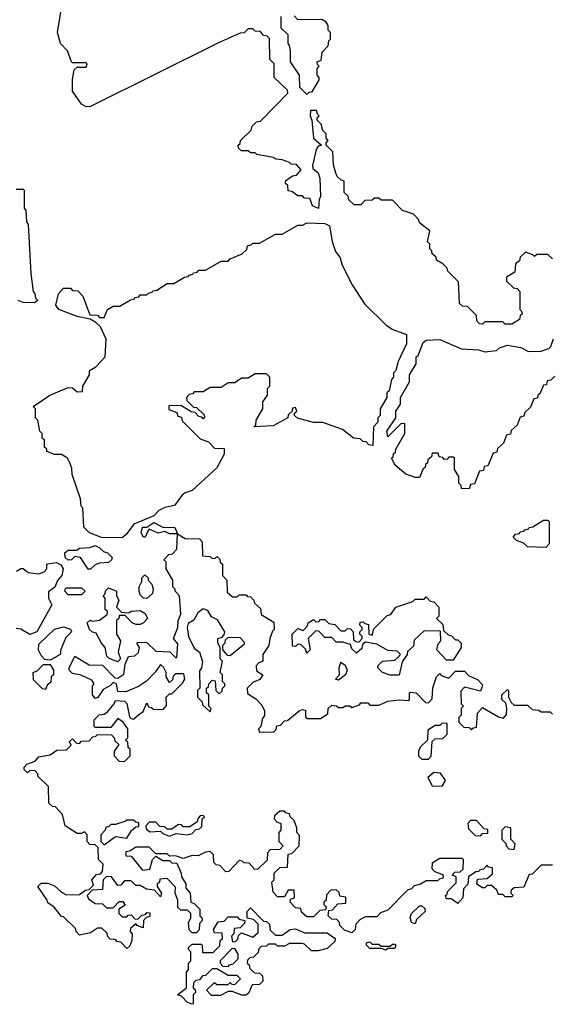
# Model space of a CAD drawing. Extents: x 2106670 to 2323771, y 35271 to 224896.
# Tile 74 of 256: x 2190030 to 2192390, y 56642 to 61011. Entities that reach past the tile are written whole.
import ezdxf

# ---------------------------------------------------------------- set-up
doc = ezdxf.new("R2010")
doc.units = 0

msp = doc.modelspace()

# ---------------------------------------------------------------- linework, layer by layer
at = {"layer": '0CON20XD'}
for points in [[(2192395, 59950), (2192375, 59970), (2192325, 59970), (2192315, 59960), (2192308.3, 59968.3), (2192275, 59980), (2192251.7, 59958.3), (2192248.3, 59941.7), (2192231.7, 59928.3), (2192228.3, 59891.7), (2192191.7, 59868.3), (2192191.7, 59851.7), (2192221.7, 59821.7), (2192238.3, 59818.3), (2192250, 59805), (2192250, 59725), (2192258.3, 59718.3), (2192260, 59705), (2192251.7, 59698.3), (2192248.3, 59681.7), (2192215, 59660), (2192185, 59660), (2192175, 59670), (2192095, 59670), (2192085, 59660), (2192071.7, 59661.7), (2192060, 59675), (2192058.3, 59698.3), (2192018.3, 59738.3), (2191995, 59740), (2191981.7, 59751.7), (2191978.3, 59848.3), (2191930, 59895), (2191928.3, 59908.3), (2191908.3, 59928.3), (2191880, 59945), (2191878.3, 59958.3), (2191861.7, 59971.7), (2191860, 59985), (2191850, 59995), (2191850, 60015), (2191840, 60025), (2191850, 60075), (2191805, 60110), (2191800, 60125), (2191778.3, 60148.3), (2191730, 60165), (2191685, 60210), (2191635, 60210), (2191625, 60220), (2191605, 60220), (2191595, 60210), (2191561.7, 60208.3), (2191545, 60190), (2191515, 60190), (2191491.7, 60211.7), (2191488.3, 60228.3), (2191470, 60245), (2191470, 60295), (2191455, 60300), (2191440, 60315), (2191432.5, 60335), (2191423, 60367), (2191420, 60425), (2191390, 60455), (2191390, 60465), (2191400, 60475), (2191390, 60485), (2191390, 60505), (2191375, 60520), (2191368.3, 60548.3), (2191350, 60565), (2191350, 60575), (2191360, 60585), (2191351.7, 60591.7), (2191348.3, 60608.3), (2191321.7, 60608.3), (2191320, 60585), (2191327.5, 60565), (2191333.8, 60485), (2191370, 60455), (2191355, 60450), (2191346.7, 60435), (2191330, 60365), (2191331.7, 60351.7), (2191355, 60332.5), (2191362.5, 60307.5), (2191366, 60225), (2191360, 60215), (2191357, 60173), (2191330, 60185), (2191318.3, 60218.3), (2191295, 60220), (2191285, 60230), (2191265, 60230), (2191238.3, 60248.3), (2191221.7, 60251.7), (2191220, 60275), (2191210, 60285), (2191211.7, 60298.3), (2191241.7, 60318.3), (2191258.3, 60321.7), (2191280, 60345), (2191258.3, 60368.3), (2191235, 60370), (2191228.3, 60378.3), (2191195, 60390), (2191168.3, 60391.7), (2191155, 60400), (2191083, 60413), (2191075, 60420), (2191055, 60420), (2191045, 60430), (2191015, 60430), (2191001.7, 60441.7), (2191000, 60455), (2191008.3, 60461.7), (2191010, 60475), (2191058.3, 60521.7), (2191061.7, 60538.3), (2191081.7, 60558.3), (2191098.3, 60561.7), (2191220, 60685), (2191218.3, 60698.3), (2191160, 60755), (2191160, 60815), (2191140, 60835), (2191138.3, 60928.3), (2191128.3, 60938.3), (2191111.7, 60941.7), (2191098.3, 60958.3), (2191075, 60960), (2191065, 60970), (2191045, 60970), (2191027, 60953), (2191008.3, 60951.7), (2190915, 60910), (2190345, 60626.2), (2190325, 60624), (2190305, 60635.7), (2190264.5, 60694.5), (2190264.3, 60745.7), (2190271.7, 60788.3), (2190285, 60800), (2190325, 60800), (2190330, 60815), (2190325, 60820), (2190265, 60820), (2190260, 60825), (2190242.5, 60872.5), (2190211.2, 60905), (2190198.6, 60955), (2190213.1, 61045)], [(2191190, 61025), (2191190, 60975), (2191220, 60945), (2191220, 60905), (2191227, 60897), (2191230, 60875), (2191230, 60825), (2191270, 60765), (2191271.7, 60711.7), (2191305, 60680)], [(2191305, 60680), (2191315, 60690), (2191328.3, 60691.7), (2191360, 60745), (2191360, 60755), (2191350, 60765), (2191350, 60795), (2191360, 60805), (2191351.7, 60811.7), (2191350, 60825), (2191368.3, 60831.7), (2191373, 60867), (2191400, 60895), (2191403, 60917), (2191410, 60925), (2191410, 60955), (2191400, 60965), (2191400, 60985), (2191390, 61000), (2191371.7, 61011.7), (2191265, 61010), (2191248.3, 61028.3)], [(2190015, 60260), (2190045, 60260), (2190050, 60255), (2190050, 60175), (2190057.5, 60165), (2190060, 60115), (2190067, 60103), (2190080, 59885), (2190090, 59805), (2190097, 59797), (2190100, 59775), (2190110, 59765), (2190095, 59754.3)], [(2190485, 58712.5), (2190393.6, 58713.6), (2190340, 58735), (2190315, 58760), (2190310, 58845), (2190303, 58853), (2190300, 58885), (2190263, 58993), (2190261.7, 59021.7), (2190252.5, 59045), (2190242.5, 59065), (2190215, 59082.5), (2190185, 59082.5), (2190150, 59095), (2190150, 59105), (2190140, 59115), (2190140, 59145), (2190130, 59155), (2190130, 59175), (2190120, 59185), (2190110, 59235), (2190100, 59245), (2190100, 59285), (2190090, 59295), (2190164.3, 59345.7), (2190245, 59380), (2190265, 59377.5), (2190285, 59360), (2190308.3, 59361.7), (2190310, 59385), (2190340, 59435), (2190340, 59455), (2190368.3, 59471.7), (2190410, 59515), (2190413.6, 59593.6), (2190388.3, 59648.3), (2190368.3, 59668.3), (2190342.5, 59682.5), (2190285, 59694.2), (2190203.3, 59725), (2190190, 59745), (2190202.5, 59795), (2190225, 59820), (2190255, 59820), (2190265, 59810), (2190288.3, 59808.3), (2190310, 59785), (2190341.7, 59701.7), (2190375, 59700), (2190385, 59690), (2190405, 59690), (2190420, 59725), (2190445, 59740), (2190475, 59740), (2190521.7, 59768.3), (2190538.3, 59771.7), (2190541.7, 59778.3), (2190558.3, 59781.7), (2190565, 59790), (2190595, 59790), (2190601.7, 59798.3), (2190618.3, 59801.7), (2190621.7, 59808.3), (2190638.3, 59811.7), (2190685, 59840), (2190715, 59840), (2190761.7, 59868.3), (2190778.3, 59871.7), (2190781.7, 59878.3), (2190798.3, 59881.7), (2190801.7, 59888.3), (2190818.3, 59891.7), (2190825, 59900), (2190855, 59900), (2190925, 59940), (2190955, 59940), (2190965, 59950), (2191018.3, 59971.7), (2191038.3, 59991.7), (2191041.7, 60008.3), (2191058.3, 60011.7), (2191065, 60020), (2191095, 60020), (2191165, 60060), (2191195, 60060), (2191265, 60100), (2191285, 60100), (2191305, 60110), (2191385, 60107.5), (2191405.9, 60095.9), (2191416.5, 60026.5), (2191432.6, 59982.6), (2191452.9, 59955), (2191461.5, 59921.5), (2191505.5, 59835.5), (2191561.2, 59751.2), (2191656.2, 59656.2), (2191686.7, 59636.7), (2191747.5, 59615), (2191747, 59573), (2191710, 59495), (2191700, 59455), (2191690, 59445), (2191690, 59425), (2191680, 59415), (2191670, 59365), (2191660, 59355), (2191660, 59335), (2191630, 59285), (2191630, 59255), (2191620, 59245), (2191620, 59225), (2191600, 59205), (2191598.3, 59121.7), (2191580, 59125), (2191568.3, 59138.3), (2191555, 59140), (2191541.7, 59151.7), (2191512.5, 59155), (2191463.6, 59193.6), (2191375, 59223.3), (2191335, 59224), (2191263, 59243), (2191250, 59255), (2191250, 59265), (2191260, 59275), (2191255, 59290), (2191241.7, 59288.3), (2191240, 59275), (2191221.7, 59258.3), (2191220, 59245), (2191155, 59208.8), (2191070, 59205), (2191078.3, 59211.7), (2191080, 59235), (2191110, 59285), (2191110, 59315), (2191130, 59345), (2191130, 59375), (2191140, 59385), (2191140, 59425), (2191125, 59440), (2191075, 59440), (2191045, 59420), (2191015, 59420), (2190985, 59400), (2190955, 59400), (2190925, 59380), (2190875, 59380), (2190845, 59360), (2190805, 59360), (2190798.3, 59351.7), (2190781.7, 59348.3), (2190770, 59335), (2190771.7, 59321.7), (2190801.7, 59291.7), (2190815, 59290), (2190848.3, 59258.3), (2190850, 59245), (2190845, 59240), (2190838.3, 59248.3), (2190825, 59250), (2190808.3, 59268.3), (2190791.7, 59271.7), (2190745, 59300), (2190691.7, 59298.3), (2190691.7, 59281.7), (2190728.3, 59268.3), (2190731.7, 59251.7), (2190748.3, 59248.3), (2190751.7, 59231.7), (2190831.7, 59151.7), (2190868.3, 59138.3), (2190895, 59110), (2190938.3, 59108.3), (2190937, 59083), (2190905, 59023.3), (2190795, 58922.5), (2190765, 58912.5), (2190750, 58900), (2190717.5, 58855), (2190675, 58847.5), (2190647, 58833), (2190625, 58810), (2190536.4, 58773.6), (2190503, 58727), (2190485, 58712.5)], [(2190095, 59754.3), (2190045, 59756.2), (2190023.3, 59765)], [(2192025, 58930), (2191991.7, 58931.7), (2191990, 58945), (2191980, 58955), (2191980, 58985), (2191960, 59015), (2191960, 59065), (2191955, 59070), (2191935, 59070), (2191928.3, 59061.7), (2191915, 59060), (2191908.3, 59068.3), (2191891.7, 59071.7), (2191888.3, 59088.3), (2191861.7, 59088.3), (2191858.3, 59071.7), (2191841.7, 59058.3), (2191840, 59045), (2191831.7, 59038.3), (2191830, 59025), (2191821.7, 59018.3), (2191805, 58980), (2191785, 58980), (2191743.8, 58995), (2191697.5, 59035), (2191680, 59065), (2191688.3, 59071.7), (2191690, 59085), (2191698.3, 59091.7), (2191700, 59105), (2191740, 59175), (2191740, 59220), (2191721.7, 59218.3), (2191665, 59160), (2191660, 59185), (2191700, 59245), (2191700, 59275), (2191720, 59305), (2191720, 59335), (2191760, 59405), (2191760, 59435), (2191790, 59485), (2191790, 59515), (2191798.3, 59521.7), (2191821.7, 59578.3), (2191835, 59590), (2191895, 59592.5), (2191990.7, 59550.7), (2192066.1, 59546.1), (2192095, 59537.5), (2192147, 59543), (2192160, 59555), (2192195, 59567.5), (2192255, 59557.5), (2192288.3, 59538.3), (2192345, 59540), (2192378.3, 59551.7), (2192388.3, 59561.7), (2192400, 59595)], [(2192405, 59430), (2192388.3, 59411.7), (2192371.7, 59408.3), (2192368.3, 59391.7), (2192355, 59390), (2192338.3, 59351.7), (2192330, 59345), (2192328.3, 59331.7), (2192311.7, 59328.3), (2192298.3, 59291.7), (2192271.7, 59268.3), (2192268.3, 59251.7), (2192251.7, 59248.3), (2192238.3, 59211.7), (2192211.7, 59188.3), (2192208.3, 59171.7), (2192191.7, 59168.3), (2192178.3, 59131.7), (2192151.7, 59108.3), (2192148.3, 59091.7), (2192131.7, 59088.3), (2192108.3, 59031.7), (2192091.7, 59028.3), (2192088.3, 59011.7), (2192071.7, 59008.3), (2192048.3, 58951.7), (2192031.7, 58948.3), (2192025, 58930)], [(2190505, 56890), (2190478.3, 56918.3), (2190461.7, 56921.7), (2190455, 56930), (2190431.7, 56931.7), (2190420, 56945), (2190418.3, 56958.3), (2190395, 56980), (2190375, 56980), (2190345, 56960), (2190295, 56950), (2190280, 56965), (2190278.3, 56978.3), (2190225, 57030), (2190215, 57032.5), (2190183, 57073), (2190155, 57092.5), (2190152.5, 57105), (2190110, 57165), (2190125, 57180), (2190155, 57180), (2190185, 57167.5), (2190215, 57140), (2190238.3, 57128.3), (2190295, 57130), (2190321.7, 57148.3), (2190338.3, 57151.7), (2190358.3, 57171.7), (2190350, 57195), (2190371.7, 57218.3), (2190388.3, 57221.7), (2190398.3, 57231.7), (2190400, 57265), (2190380, 57285), (2190378.3, 57338.3), (2190365, 57350), (2190341.7, 57351.7), (2190330, 57365), (2190330, 57395), (2190318.3, 57408.3), (2190305, 57400), (2190285, 57400), (2190232.5, 57435), (2190220, 57485), (2190188.3, 57518.3), (2190175, 57520), (2190160, 57535), (2190158.3, 57608.3), (2190110, 57655), (2190110, 57665), (2190098.3, 57678.3), (2190075, 57680), (2190065, 57670), (2190050, 57685), (2190050, 57695), (2190061.7, 57708.3), (2190098.3, 57721.7), (2190115, 57740), (2190165, 57750), (2190195, 57770), (2190238.3, 57771.7), (2190258.3, 57791.7), (2190251.7, 57808.3), (2190265, 57820), (2190281.7, 57801.7), (2190295, 57800), (2190305, 57810), (2190338.3, 57811.7), (2190355, 57830), (2190368.3, 57831.7), (2190375, 57840), (2190438.3, 57838.3), (2190450, 57825), (2190451.7, 57811.7), (2190470, 57795), (2190450, 57765), (2190450, 57745), (2190471.7, 57721.7), (2190495, 57720), (2190520, 57745), (2190520, 57775), (2190511.7, 57781.7), (2190510, 57805), (2190500, 57815), (2190510, 57825), (2190510, 57865), (2190490, 57895), (2190465, 57910), (2190435, 57870), (2190365, 57870), (2190360, 57875), (2190360, 57905), (2190383, 57927), (2190405, 57930), (2190420, 57940), (2190450, 57975), (2190455, 57990), (2190495, 57987.5), (2190505, 57977.5), (2190517.5, 57917.5), (2190525, 57910), (2190535, 57907.5), (2190558.3, 57928.3), (2190578.3, 57941.7), (2190595, 57980), (2190601.7, 57961.7), (2190615, 57960), (2190625, 57950), (2190668.3, 57951.7), (2190681.7, 57968.3), (2190680, 58005), (2190695, 58020), (2190705, 58020), (2190753, 58067), (2190762.5, 58085), (2190758.3, 58108.3), (2190721.7, 58108.3), (2190711.7, 58098.3), (2190708.3, 58081.7), (2190695, 58070), (2190680, 58095), (2190680, 58115), (2190668.3, 58138.3), (2190655, 58150), (2190633, 58117), (2190593, 58077), (2190557, 58053), (2190501.7, 58028.3), (2190465, 58030), (2190460, 58065), (2190445, 58070), (2190433.3, 58056.7), (2190400, 58040), (2190376.4, 58003.6), (2190365, 58000), (2190353.3, 58015), (2190353.3, 58055), (2190360, 58065), (2190350, 58080), (2190302.5, 58102.5), (2190265, 58110), (2190250, 58125), (2190250, 58135), (2190275, 58187.5), (2190338.3, 58148.3), (2190397, 58147), (2190451.7, 58091.7), (2190465, 58090), (2190492.5, 58107.5), (2190498.3, 58151.7), (2190512.5, 58185), (2190541.7, 58188.3), (2190557, 58203), (2190562.5, 58225), (2190550, 58245), (2190555, 58250), (2190595, 58247.5), (2190635, 58210), (2190697, 58207), (2190721.7, 58181.7), (2190728.3, 58181.7), (2190731.7, 58241.7), (2190712.5, 58265), (2190732.5, 58315), (2190733.3, 58345), (2190746.1, 58373.9), (2190740, 58455), (2190720, 58475), (2190720, 58485), (2190710, 58495), (2190710, 58525), (2190680, 58575), (2190680, 58605), (2190670, 58615), (2190691.7, 58638.3), (2190708.3, 58641.7), (2190728.3, 58661.7), (2190730, 58730), (2190695, 58730), (2190675, 58740), (2190645, 58733.3), (2190605, 58750), (2190598.3, 58741.7), (2190587.5, 58715), (2190580, 58715), (2190570, 58735), (2190575, 58760), (2190595, 58760), (2190625, 58780), (2190665, 58760), (2190718.3, 58758.3), (2190730, 58730), (2190765, 58710), (2190828.3, 58708.3), (2190840, 58695), (2190841.7, 58631.7), (2190875, 58630), (2190885, 58620), (2190898.3, 58621.7), (2190905, 58630), (2190918.3, 58618.3), (2190920, 58605), (2190930, 58595), (2190930, 58545), (2190950, 58525), (2190951.7, 58471.7), (2190975, 58450), (2190995, 58450), (2191005, 58460), (2191035, 58460), (2191041.7, 58451.7), (2191055, 58450), (2191070, 58435), (2191071.7, 58421.7), (2191098.3, 58398.3), (2191101.7, 58371.7), (2191158.3, 58338.3), (2191160, 58305), (2191151.7, 58298.3), (2191140, 58265), (2191136.7, 58235), (2191110, 58195), (2191110, 58165), (2191091.7, 58158.3), (2191080, 58145), (2191081.7, 58121.7), (2191110, 58105), (2191096.4, 58083.6), (2191065, 58070), (2191040, 58045), (2191041.7, 58021.7), (2191078.3, 57998.3), (2191105, 57970), (2191117.5, 57945), (2191117, 57923), (2191108.3, 57911.7), (2191100, 57875), (2191090, 57865), (2191095, 57850), (2191158.3, 57851.7), (2191168.3, 57861.7), (2191171.7, 57878.3), (2191188.3, 57881.7), (2191205, 57900), (2191218.3, 57901.7), (2191270, 57945), (2191285, 57950), (2191298.3, 57948.3), (2191298.3, 57918.3), (2191305, 57910), (2191365, 57910), (2191398.3, 57931.7), (2191400, 57955), (2191415, 57970), (2191437, 57967), (2191445, 57960), (2191465, 57960), (2191475, 57967.5), (2191495, 57967.5), (2191505, 57960), (2191538.3, 57971.7), (2191545, 57980), (2191575, 57980), (2191585, 57970), (2191625, 57970), (2191665, 57987.5), (2191715, 57993.3), (2191755, 57990), (2191760, 57995), (2191760, 58025), (2191765, 58027.5), (2191790, 58025), (2191831.7, 57981.7), (2191845, 57980), (2191861.7, 57998.3), (2191863.6, 58046.4), (2191880, 58095), (2191895, 58110), (2191901.7, 58101.7), (2191935, 58090), (2191965, 58120), (2192005, 58120), (2192021.7, 58101.7), (2192063, 58083), (2192085, 58060), (2192081.7, 58048.3), (2192075, 58032.5), (2192005, 58050), (2191988.3, 58031.7), (2191990, 57975), (2192000, 57965), (2191990, 57955), (2191990, 57925), (2191980, 57915), (2191980, 57895), (2192001.7, 57871.7), (2192025, 57870), (2192035, 57860), (2192041.7, 57868.3), (2192058.3, 57871.7), (2192062.5, 57935), (2192085, 57960), (2192155, 57917.5), (2192178.3, 57911.7), (2192191.7, 57928.3), (2192192.5, 57955), (2192188.3, 57978.3), (2192170, 57995), (2192170, 58015), (2192195, 58040), (2192200, 58035), (2192200, 58005), (2192211.7, 57981.7), (2192225, 57970), (2192285, 57970), (2192305, 57950), (2192335, 57947.5), (2192345, 57940), (2192385, 57940), (2192395, 57930)], [(2192365, 58670), (2192285, 58672.5), (2192268.3, 58688.3), (2192235, 58700), (2192220, 58715), (2192231.7, 58728.3), (2192248.3, 58731.7), (2192251.7, 58738.3), (2192268.3, 58741.7), (2192271.7, 58748.3), (2192288.3, 58751.7), (2192291.7, 58758.3), (2192308.3, 58761.7), (2192355, 58790), (2192375, 58790), (2192380, 58785), (2192380, 58685), (2192365, 58670)], [(2190345, 58572.5), (2190333.6, 58573.6), (2190300, 58625), (2190275, 58630), (2190260, 58615), (2190245, 58612.5), (2190232.5, 58625), (2190230, 58645), (2190245, 58657.5), (2190283, 58657), (2190295, 58666.7), (2190340.7, 58669.3), (2190365, 58677.5), (2190385, 58667.5), (2190401.7, 58651.7), (2190420, 58645), (2190440, 58625), (2190437.5, 58615), (2190425, 58602.5), (2190385, 58600), (2190365, 58592.5), (2190345, 58572.5)], [(2190016.1, 58563.9), (2190035, 58576.7), (2190046.1, 58576.1), (2190068.3, 58558.3), (2190115, 58552.5), (2190139.3, 58560.7), (2190150, 58575), (2190150, 58595), (2190155, 58597.5), (2190193, 58603), (2190213, 58593), (2190222.5, 58575), (2190216.7, 58545), (2190197.5, 58522.5), (2190186.4, 58493.6), (2190157.5, 58472.5), (2190157.5, 58445), (2190173.3, 58415), (2190106.7, 58295), (2190075, 58283.3), (2190035, 58307.5), (2190015, 58310)], [(2190595, 58442.5), (2190580, 58445), (2190565, 58460), (2190560, 58475), (2190560, 58495), (2190571.7, 58518.3), (2190572.5, 58535), (2190585, 58547.5), (2190600, 58535), (2190600, 58525), (2190616.1, 58506.1), (2190622.5, 58485), (2190620, 58465), (2190595, 58442.5)], [(2190305, 58460), (2190245, 58460), (2190230, 58475), (2190232.5, 58485), (2190235, 58490), (2190305, 58490), (2190320, 58475), (2190305, 58460)], [(2190465, 58162.5), (2190426.7, 58176.7), (2190417, 58187), (2190410, 58225), (2190392.5, 58245), (2190369.3, 58289.3), (2190353, 58293), (2190340, 58305), (2190330, 58335), (2190342.5, 58347.5), (2190352.5, 58342.5), (2190385, 58347.5), (2190418.3, 58371.7), (2190420, 58385), (2190410, 58395), (2190410, 58445), (2190400, 58455), (2190408.3, 58461.7), (2190411.7, 58478.3), (2190425, 58490), (2190460, 58475), (2190460, 58455), (2190470, 58435), (2190460, 58405), (2190481.7, 58381.7), (2190515, 58380), (2190525, 58387.5), (2190565, 58390), (2190586.4, 58376.4), (2190597.5, 58355), (2190580, 58335), (2190565, 58327.5), (2190545, 58327.5), (2190530, 58335), (2190498.3, 58368.3), (2190471.7, 58368.3), (2190470, 58355), (2190460, 58345), (2190460, 58285), (2190477.5, 58255), (2190466.7, 58205), (2190477.5, 58175), (2190465, 58162.5)], [(2191715, 58102.5), (2191675, 58102.5), (2191640, 58115), (2191620, 58135), (2191620, 58145), (2191640, 58165), (2191695, 58170), (2191708.3, 58181.7), (2191720, 58195), (2191705, 58210), (2191665, 58212.5), (2191615, 58240), (2191565, 58250), (2191551.7, 58238.3), (2191548.3, 58221.7), (2191525, 58200), (2191505, 58220), (2191498.3, 58238.3), (2191465, 58250), (2191435, 58250), (2191415, 58270), (2191385, 58270), (2191358.3, 58298.3), (2191345, 58300), (2191310, 58265), (2191320, 58215), (2191305, 58200), (2191298.3, 58218.3), (2191278.3, 58238.3), (2191265, 58240), (2191255, 58230), (2191241.7, 58231.7), (2191240, 58285), (2191265, 58310), (2191288.3, 58301.7), (2191308.3, 58321.7), (2191310, 58335), (2191335, 58350), (2191345, 58340), (2191358.3, 58341.7), (2191365, 58350), (2191385, 58350), (2191401.7, 58331.7), (2191428.3, 58328.3), (2191455, 58300), (2191475, 58300), (2191485, 58310), (2191498.3, 58308.3), (2191510, 58295), (2191511.7, 58261.7), (2191521.7, 58251.7), (2191535, 58250), (2191550, 58265), (2191550, 58275), (2191540, 58285), (2191540, 58295), (2191550, 58305), (2191550, 58315), (2191540, 58325), (2191541.7, 58338.3), (2191555, 58340), (2191561.7, 58331.7), (2191578.3, 58328.3), (2191580, 58285), (2191595, 58280), (2191601.7, 58308.3), (2191661.7, 58368.3), (2191678.3, 58371.7), (2191700, 58405), (2191775, 58430), (2191785, 58440), (2191825, 58440), (2191835, 58450), (2191851.7, 58431.7), (2191868.3, 58428.3), (2191890, 58405), (2191890, 58365), (2191880, 58355), (2191908.3, 58328.3), (2191911.7, 58301.7), (2191931.7, 58281.7), (2191947, 58277), (2191965, 58260), (2191975, 58260), (2191990, 58245), (2191990, 58225), (2191955, 58170), (2191925, 58170), (2191882.5, 58215), (2191888.3, 58241.7), (2191900, 58255), (2191898.3, 58298.3), (2191825, 58300), (2191781.7, 58258.3), (2191778.3, 58231.7), (2191751.7, 58208.3), (2191750, 58195), (2191728.3, 58161.7), (2191715, 58102.5)], [(2190875, 57940), (2190880, 57955), (2190870, 57965), (2190870, 58015), (2190860, 58025), (2190860, 58045), (2190868.3, 58051.7), (2190870, 58065), (2190885, 58080), (2190898.3, 58078.3), (2190900, 58035), (2190915, 58020), (2190928.3, 58031.7), (2190930, 58045), (2190940, 58055), (2190940, 58065), (2190930, 58075), (2190930, 58105), (2190920, 58115), (2190930, 58165), (2190920, 58175), (2190920, 58225), (2190910, 58245), (2190910, 58265), (2190928.3, 58271.7), (2190938.3, 58281.7), (2190940, 58295), (2190908.3, 58348.3), (2190881.7, 58361.7), (2190865, 58390), (2190845, 58397.5), (2190820.7, 58379.3), (2190803, 58347), (2190777.5, 58332.5), (2190773.3, 58315), (2190780, 58275), (2190805, 58222.5), (2190827.5, 58205), (2190841.7, 58161.7), (2190837.5, 58135), (2190828.3, 58121.7), (2190830, 58045), (2190820, 58035), (2190820, 58005), (2190840, 57985), (2190841.7, 57971.7), (2190875, 57940)], [(2190165, 58170), (2190141.7, 58171.7), (2190125, 58190), (2190113.9, 58213.9), (2190115, 58240), (2190185, 58307.5), (2190225, 58316.7), (2190255, 58307.5), (2190260, 58295), (2190235, 58270), (2190213, 58217), (2190210, 58195), (2190165, 58170)], [(2190965, 58190), (2191028.3, 58241.7), (2191028.3, 58248.3), (2191008.3, 58268.3), (2190955, 58270), (2190941.7, 58258.3), (2190940, 58245), (2190930, 58235), (2190930, 58215), (2190951.7, 58191.7), (2190965, 58190)], [(2190145, 58040), (2190131.7, 58041.7), (2190091.7, 58081.7), (2190090, 58115), (2190108.3, 58121.7), (2190135, 58150), (2190165, 58150), (2190180, 58125), (2190180, 58105), (2190170, 58095), (2190168.3, 58071.7), (2190151.7, 58058.3), (2190145, 58040)], [(2191445, 58080), (2191432.5, 58085), (2191450, 58105), (2191447.5, 58135), (2191455, 58160), (2191475, 58147.5), (2191483.3, 58125), (2191475.9, 58104.1), (2191445, 58080)], [(2191845, 57730), (2191856.4, 57743.6), (2191861.7, 57808.3), (2191875, 57820), (2191908.3, 57821.7), (2191928.3, 57841.7), (2191928.3, 57888.3), (2191905, 57890), (2191895, 57880), (2191875, 57880), (2191841.7, 57858.3), (2191840, 57815), (2191810, 57785), (2191800, 57765), (2191800, 57745), (2191815, 57730), (2191845, 57730)], [(2191905, 57610), (2191920, 57635), (2191898.3, 57668.3), (2191868.3, 57671.7), (2191841.7, 57648.3), (2191861.7, 57611.7), (2191905, 57610)], [(2192395, 57260), (2192345, 57260), (2192305, 57220), (2192291.7, 57218.3), (2192268.3, 57161.7), (2192225, 57160), (2192211.7, 57148.3), (2192210, 57135), (2192220, 57125), (2192215, 57120), (2192185, 57120), (2192175, 57130), (2192155, 57130), (2192148.3, 57148.3), (2192125, 57170), (2192105, 57170), (2192095, 57160), (2192085, 57160), (2192060, 57175), (2192061.7, 57198.3), (2192105, 57200), (2192128.3, 57221.7), (2192128.3, 57248.3), (2192111.7, 57251.7), (2192105, 57260), (2192088.3, 57241.7), (2192071.7, 57238.3), (2192068.3, 57231.7), (2192055, 57230), (2192021.7, 57208.3), (2192020, 57175), (2192000, 57155), (2191997.5, 57115), (2191975, 57090), (2191945, 57110), (2191925, 57110), (2191920, 57125), (2191928.3, 57131.7), (2191930, 57145), (2191968.3, 57181.7), (2191968.3, 57208.3), (2191950, 57215), (2191961.7, 57228.3), (2191985, 57230), (2191998.3, 57241.7), (2192000, 57285), (2191995, 57290), (2191895, 57290), (2191861.7, 57268.3), (2191860, 57245), (2191871.7, 57231.7), (2191908.3, 57218.3), (2191910, 57205), (2191905, 57200), (2191891.7, 57198.3), (2191885, 57190), (2191835, 57190), (2191810, 57175), (2191781.7, 57168.3), (2191770, 57155), (2191751.7, 57148.3), (2191665, 57060), (2191631.7, 57048.3), (2191615, 57030), (2191565, 57030), (2191541.7, 57018.3), (2191521.7, 56998.3), (2191520, 56975), (2191505, 56960), (2191471.7, 56971.7), (2191451.7, 56991.7), (2191450, 57005), (2191438.3, 57018.3), (2191415, 57020), (2191400, 57035), (2191401.7, 57058.3), (2191418.3, 57061.7), (2191441.7, 57088.3), (2191478.3, 57091.7), (2191478.3, 57118.3), (2191451.7, 57121.7), (2191448.3, 57138.3), (2191435, 57150), (2191411.7, 57148.3), (2191391.7, 57128.3), (2191390, 57105), (2191380, 57095), (2191380, 57085), (2191390, 57075), (2191388.3, 57061.7), (2191361.7, 57058.3), (2191335, 57030), (2191305, 57030), (2191281.7, 57051.7), (2191278.3, 57068.3), (2191255, 57070), (2191230, 57095), (2191231.7, 57108.3), (2191250, 57115), (2191248.3, 57148.3), (2191221.7, 57148.3), (2191205, 57120), (2191175, 57120), (2191155, 57140), (2191150, 57185), (2191160, 57195), (2191160, 57225), (2191185, 57250), (2191218.3, 57251.7), (2191221.7, 57308.3), (2191238.3, 57311.7), (2191270, 57345), (2191271.7, 57391.7), (2191260, 57405), (2191260, 57425), (2191248.3, 57458.3), (2191230, 57475), (2191228.3, 57488.3), (2191211.7, 57491.7), (2191205, 57500), (2191185, 57500), (2191161.7, 57478.3), (2191160, 57465), (2191171.7, 57451.7), (2191190, 57445), (2191190, 57415), (2191180, 57405), (2191180, 57365), (2191200, 57345), (2191185, 57330), (2191141.7, 57328.3), (2191130, 57315), (2191128.3, 57281.7), (2191085, 57240), (2191071.7, 57241.7), (2191048.3, 57268.3), (2191025, 57270), (2191018.3, 57278.3), (2191005, 57280), (2190958.3, 57231.7), (2190945, 57230), (2190918.3, 57258.3), (2190901.7, 57261.7), (2190891.7, 57271.7), (2190890, 57305), (2190875, 57320), (2190855, 57317.5), (2190821.7, 57301.7), (2190795, 57302.5), (2190755, 57290), (2190721.7, 57301.7), (2190695, 57300), (2190685, 57310), (2190635, 57310), (2190605, 57340), (2190545, 57340), (2190518.3, 57321.7), (2190501.7, 57318.3), (2190501.7, 57301.7), (2190525, 57300), (2190575, 57237.5), (2190608.3, 57241.7), (2190620, 57285), (2190635, 57300), (2190665, 57280), (2190695, 57280), (2190705, 57270), (2190728.3, 57268.3), (2190747.5, 57225), (2190748.3, 57208.3), (2190767, 57177), (2190768.3, 57158.3), (2190786.7, 57135), (2190790, 57095), (2190805, 57090), (2190830, 57065), (2190830, 57035), (2190838.3, 57028.3), (2190840, 57015), (2190828.3, 57001.7), (2190827, 56973), (2190815, 56960), (2190795, 56960), (2190783, 56973), (2190780, 57005), (2190790, 57025), (2190790, 57045), (2190775, 57060), (2190745, 57060), (2190731.7, 57071.7), (2190732.5, 57105), (2190720, 57135), (2190721.7, 57161.7), (2190685, 57200), (2190651.7, 57198.3), (2190650, 57185), (2190640, 57175), (2190640, 57165), (2190660, 57135), (2190655, 57120), (2190628.3, 57148.3), (2190593, 57153), (2190565, 57170), (2190545, 57170), (2190525, 57190), (2190495, 57190), (2190478.3, 57171.7), (2190465, 57170), (2190438.3, 57208.3), (2190415, 57210), (2190400, 57195), (2190398.3, 57151.7), (2190351.7, 57148.3), (2190330, 57125), (2190335, 57110), (2190365, 57090), (2190398.3, 57088.3), (2190415, 57070), (2190445, 57070), (2190471.7, 57098.3), (2190488.3, 57098.3), (2190498.3, 57081.7), (2190470, 57065), (2190470, 57045), (2190485, 57030), (2190505, 57030), (2190511.7, 57038.3), (2190525, 57040), (2190541.7, 57021.7), (2190555, 57020), (2190571.7, 57038.3), (2190588.3, 57041.7), (2190595, 57050), (2190608.3, 57048.3), (2190608.3, 57031.7), (2190591.7, 57028.3), (2190580, 57015), (2190578.3, 56981.7), (2190551.7, 56991.7), (2190545, 57000), (2190521.7, 56978.3), (2190520, 56965), (2190530, 56955), (2190527.5, 56925), (2190518.3, 56901.7), (2190505, 56890)], [(2190405, 57350), (2190455, 57386.7), (2190505, 57380), (2190526.2, 57413.8), (2190545, 57430), (2190558.3, 57431.7), (2190558.3, 57448.3), (2190545, 57450), (2190535, 57460), (2190505, 57460), (2190497, 57453), (2190455, 57440), (2190435, 57440), (2190425, 57430), (2190411.7, 57428.3), (2190410, 57415), (2190390, 57395), (2190390, 57365), (2190405, 57350)], [(2190695, 57388.8), (2190725, 57400), (2190775, 57393.8), (2190795, 57400), (2190811.7, 57418.3), (2190828.3, 57421.7), (2190838.3, 57431.7), (2190840, 57465), (2190850, 57475), (2190845, 57480), (2190831.7, 57478.3), (2190821.7, 57468.3), (2190818.3, 57451.7), (2190785, 57430), (2190755, 57430), (2190748.3, 57438.3), (2190735, 57440), (2190705, 57420), (2190685, 57420), (2190675, 57430), (2190651.7, 57431.7), (2190635, 57450), (2190605, 57450), (2190590, 57435), (2190591.7, 57421.7), (2190608.3, 57408.3), (2190655, 57410), (2190665, 57400), (2190695, 57388.8)], [(2192075, 57390), (2192085, 57400), (2192108.3, 57401.7), (2192108.3, 57418.3), (2192091.7, 57421.7), (2192058.3, 57458.3), (2192031.7, 57458.3), (2192020, 57445), (2192021.7, 57421.7), (2192051.7, 57391.7), (2192075, 57390)], [(2192225, 57330), (2192230, 57355), (2192210, 57375), (2192210, 57425), (2192185, 57430), (2192170, 57415), (2192170, 57375), (2192190, 57355), (2192190, 57345), (2192201.7, 57331.7), (2192225, 57330)], [(2190795, 56642.5), (2190775, 56650), (2190748.3, 56678.3), (2190730, 56685), (2190770, 56715), (2190770, 56785), (2190780, 56795), (2190780, 56825), (2190790, 56835), (2190790, 56875), (2190780, 56885), (2190780, 56895), (2190795, 56910), (2190835, 56910), (2190840, 56905), (2190841.7, 56871.7), (2190888.3, 56871.7), (2190918.3, 56901.7), (2190920, 56925), (2190930, 56935), (2190928.3, 56958.3), (2190895, 56960), (2190890, 56975), (2190911.7, 57008.3), (2190938.3, 57011.7), (2190955, 57030), (2190995, 57030), (2191005, 57020), (2191030, 57015), (2191028.3, 57001.7), (2191008.3, 56981.7), (2190981.7, 56978.3), (2190980, 56955), (2190970, 56945), (2190975, 56920), (2190988.3, 56921.7), (2190998.3, 56931.7), (2191001.7, 56948.3), (2191015, 56960), (2191065, 56940), (2191088.3, 56961.7), (2191088.3, 56998.3), (2191068.3, 57018.3), (2191040, 57025), (2191040, 57055), (2191055, 57070), (2191111.7, 57011.7), (2191125, 57010), (2191138.3, 56998.3), (2191141.7, 56971.7), (2191165, 56950), (2191195, 56950), (2191230, 56975), (2191255, 56976.7), (2191295, 56960), (2191395, 56960), (2191430, 56935), (2191428.3, 56921.7), (2191395, 56890), (2191355, 56880), (2191325, 56880), (2191295, 56910), (2191283, 56913), (2191228.3, 56911.7), (2191205, 56900), (2191175, 56900), (2191165, 56910), (2191135, 56910), (2191125, 56900), (2191101.7, 56898.3), (2191091.7, 56888.3), (2191088.3, 56871.7), (2191068.3, 56851.7), (2191051.7, 56848.3), (2191041.7, 56838.3), (2191040, 56825), (2191048.3, 56818.3), (2191051.7, 56801.7), (2191071.7, 56781.7), (2191095, 56780), (2191108.3, 56768.3), (2191110, 56745), (2191095, 56730), (2191061.7, 56728.3), (2191047, 56693), (2191035, 56682.5), (2191015, 56682.5), (2190975, 56700), (2190955, 56700), (2190921.7, 56681.7), (2190881.7, 56681.7), (2190860, 56705), (2190895, 56740), (2190905, 56730), (2190955, 56730), (2190965, 56740), (2190971.7, 56731.7), (2190985, 56730), (2191010, 56755), (2190995, 56770), (2190955, 56770), (2190905, 56800), (2190885, 56800), (2190855, 56770), (2190841.7, 56768.3), (2190828.3, 56751.7), (2190811.7, 56748.3), (2190801.7, 56738.3), (2190800, 56715), (2190808.3, 56708.3), (2190810, 56695), (2190800, 56685), (2190800, 56645), (2190795, 56642.5)], [(2191785, 57000), (2191770, 57005), (2191763, 57027), (2191770, 57045), (2191805, 57080), (2191815, 57080), (2191828.3, 57068.3), (2191830, 57055), (2191791.7, 57018.3), (2191785, 57000)], [(2190955, 56810), (2190961.7, 56818.3), (2190978.3, 56821.7), (2191000, 56845), (2191000, 56865), (2190985, 56890), (2190971.7, 56888.3), (2190920, 56835), (2190920, 56825), (2190931.7, 56811.7), (2190955, 56810)], [(2191655, 56882.5), (2191635, 56890), (2191585, 56890), (2191570, 56905), (2191570, 56915), (2191585, 56920), (2191595, 56910), (2191625, 56910), (2191635, 56900), (2191675, 56900), (2191685, 56910), (2191695, 56910), (2191700, 56905), (2191695, 56890), (2191665, 56890), (2191655, 56882.5)]]:
    msp.add_lwpolyline(points, dxfattribs=at)

doc.saveas('drawing.dxf')
